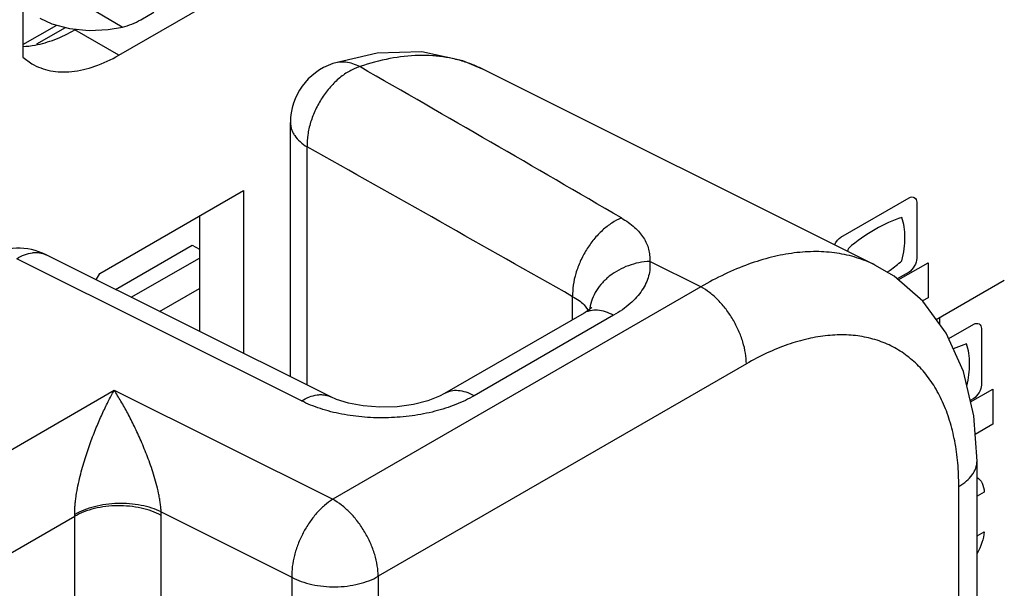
# Model space of a CAD drawing. Header units: inches. Extents: x 0 to 34, y 0 to 22.
# Tile 21 of 145: x 3.827 to 4.184, y 15.56 to 15.766. Entities that reach past the tile are written whole.
import ezdxf

# ---------------------------------------------------------------- set-up
doc = ezdxf.new("R2010")
doc.units = ezdxf.units.IN
doc.header["$LTSCALE"] = 1.87
doc.header["$MEASUREMENT"] = 0
doc.layers.get('0').update_dxf_attribs({"linetype": 'CONTINUOUS'})
doc.layers.add('02___PRT_ALL_AXES', color=7, linetype='CONTINUOUS')
doc.layers.add('ARTWORK', color=7, linetype='CONTINUOUS')

msp = doc.modelspace()

# ---------------------------------------------------------------- linework, layer by layer
at = {"color": 7, "linetype": 'CONTINUOUS'}
for p, q in [((3.8645666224, 15.76317229), (3.8395609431, 15.7778486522)), ((3.8712481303, 15.7658330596), (3.8760211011, 15.7685889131)), ((3.8285420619, 15.7567931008), (3.8408405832, 15.7638941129)), ((3.8336810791, 15.7570879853), (3.8440187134, 15.7630568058)), ((3.9948229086, 15.7479816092), (3.9947595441, 15.7480133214)), ((4.1369115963, 15.6770138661), (3.9947595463, 15.7480133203)), ((3.9253910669, 15.6365920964), (3.9253910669, 15.7286172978)), ((3.9314356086, 15.6335730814), (3.9314356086, 15.7197573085)), ((3.9399868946, 15.6293020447), (3.8369799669, 15.6807500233)), ((3.8621286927, 15.6681892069), (3.8898941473, 15.6842206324)), ((3.8898941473, 15.6842206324), (3.8924468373, 15.6827467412)), ((3.929378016, 15.6278530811), (3.8263710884, 15.6793010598)), ((3.8678157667, 15.6653487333), (3.8924468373, 15.6795704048)), ((4.0738801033, 15.6691333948), (4.0553950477, 15.6783643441)), ((3.8780515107, 15.6602363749), (3.8924468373, 15.668548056)), ((4.0738801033, 15.6691333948), (3.940681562, 15.5922262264)), ((4.0274914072, 15.6572590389), (4.027491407, 15.6655787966)), ((4.0316049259, 15.659634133), (3.9811924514, 15.6305266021)), ((4.0331228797, 15.6606101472), (4.0316064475, 15.6596350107)), ((4.0316156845, 15.6626665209), (4.0328847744, 15.6609105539)), ((4.0423002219, 15.6588288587), (3.9918877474, 15.6297213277)), ((4.0903459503, 15.6412676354), (3.9571467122, 15.5643600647)), ((3.7374953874, 15.5600171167), (3.8616491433, 15.6317019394)), ((3.8616491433, 15.6317019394), (3.940681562, 15.5922262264)), ((4.1737870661, 15.1190705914), (4.1737870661, 15.6060895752)), ((4.1671969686, 15.109884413), (4.1671969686, 15.5969033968)), ((3.7932776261, 15.5548525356), (3.8473843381, 15.5860926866)), ((3.8473843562, 15.5404047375), (3.8473843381, 15.5860926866)), ((3.8786205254, 15.5876549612), (3.9258918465, 15.5640450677)), ((3.8786392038, 15.5224217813), (3.8786392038, 15.5864076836)), ((3.9258918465, 15.5640450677), (3.9258918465, 15.4951386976)), ((3.9571467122, 15.5643600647), (3.9571467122, 15.4770925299))]:
    msp.add_line(p, q, dxfattribs=at)
for points in [[(3.834703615, 15.7663953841), (3.8391191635, 15.7643476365), (3.8454995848, 15.7626666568)], [(3.8454995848, 15.7626666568), (3.8525208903, 15.7619704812), (3.8594233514, 15.7622290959), (3.8646749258, 15.7631470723)], [(3.9948231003, 15.7479814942), (3.9877090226, 15.7509816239), (3.9729314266, 15.7541503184), (3.9567287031, 15.7537522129), (3.940686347, 15.7499325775)], [(4.1737870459, 15.6060891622), (4.1726314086, 15.6225028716), (4.1688659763, 15.6384813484), (4.1626586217, 15.652354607), (4.1542075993, 15.6639288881), (4.1438328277, 15.6729436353), (4.1368617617, 15.6770386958)], [(4.0342395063, 15.6614031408), (4.0343955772, 15.6616818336), (4.0342779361, 15.6615765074), (4.0331228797, 15.6606101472)], [(3.9811905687, 15.6305255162), (3.9792674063, 15.6295284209), (3.9751607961, 15.6279317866), (3.9699533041, 15.6265934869), (3.964001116, 15.6257545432), (3.957756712, 15.6255522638), (3.9517129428, 15.6260086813), (3.9463456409, 15.6270257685), (3.9420743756, 15.6283795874), (3.9399885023, 15.6293012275)]]:
    msp.add_lwpolyline(points, dxfattribs=at)
for centre, radius, start, end in [((3.8581224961, 15.7885658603), 0.02625, 284.3292316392, 300.0015984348), ((3.9478917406, 15.7286168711), 0.0225005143, 108.6748011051, 179.9989132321), ((-3.5724911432, 2.6362820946), 15.1173329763, 59.7416922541, 60.1561801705), ((3.9750643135, 15.7085746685), 0.0440829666, 63.4629573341, 69.0029937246), ((-5.0766039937, -0.3632877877), 18.433912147, 60.4042379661, 60.747012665), ((3.8269263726, 15.6606206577), 0.0225003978, 63.4594430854, 120.001059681), ((4.0274345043, 15.6581464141), 0.0061111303, 23.1719496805, 26.8921397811), ((4.0496198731, 15.6588554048), 0.0161303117, 170.6547191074, 171.2518743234), ((3.8271680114, 15.5860914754), 0.0202163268, 0.0034325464, 1.7711104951), ((3.8368299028, 15.5864053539), 0.0418093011, 0.0031926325, 1.712726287)]:
    msp.add_arc(centre, radius, start, end, dxfattribs=at)
for points, knots in [([(3.8646499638, 15.76314033), (3.8646466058, 15.7631394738), (3.8646367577, 15.7631413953), (3.8646195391, 15.7631471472), (3.8645951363, 15.7631578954), (3.8645768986, 15.7631669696), (3.8645666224, 15.76317229)], [0, 0, 0, 0, 0.1156110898, 0.3191931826, 0.6139520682, 1, 1, 1, 1]), ([(3.9908600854, 15.7497304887), (3.9893979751, 15.7502920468), (3.9863868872, 15.7512699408), (3.981697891, 15.7522788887), (3.9768245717, 15.7528368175), (3.9700021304, 15.7529796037), (3.9610659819, 15.751969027), (3.9540210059, 15.750050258), (3.9504603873, 15.7488316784)], [0, 0, 0, 0, 0.1140078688, 0.2299604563, 0.3485780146, 0.4704960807, 0.7260617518, 1, 1, 1, 1]), ([(3.9504603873, 15.7488316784), (3.94985125, 15.7486375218), (3.9486134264, 15.7481699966), (3.9467839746, 15.7472703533), (3.9449616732, 15.7461412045), (3.943186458, 15.7447878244), (3.9414741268, 15.7432368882), (3.9392745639, 15.7409112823), (3.9372977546, 15.7383044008), (3.9355888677, 15.7354849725), (3.9344504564, 15.7332748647), (3.9334782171, 15.7310071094), (3.932683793, 15.7287097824), (3.9320698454, 15.7264127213), (3.9315044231, 15.7234480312), (3.9313545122, 15.721209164), (3.9314356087, 15.7197573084)], [0, 0, 0, 0, 0.0520144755, 0.1074447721, 0.16562147, 0.2261374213, 0.2888085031, 0.3533718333, 0.4863758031, 0.5539149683, 0.6214457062, 0.68846098, 0.7544833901, 0.8190496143, 0.8816964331, 1, 1, 1, 1]), ([(3.9504603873, 15.7488316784), (3.9496741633, 15.7492617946), (3.9480442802, 15.7499530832), (3.9455128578, 15.7504950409), (3.9430268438, 15.750526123), (3.9414385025, 15.7501868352), (3.9406889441, 15.7499334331)], [0, 0, 0, 0, 0.2663320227, 0.5222157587, 0.7648580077, 1, 1, 1, 1]), ([(3.925391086, 15.7286172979), (3.9253911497, 15.7282102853), (3.925458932, 15.7273878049), (3.9257597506, 15.726171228), (3.9262570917, 15.7249783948), (3.9271984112, 15.7233947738), (3.9288744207, 15.7215325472), (3.9305246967, 15.7203213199), (3.9314356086, 15.7197573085)], [0, 0, 0, 0, 0.1091368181, 0.2201455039, 0.3347388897, 0.4543923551, 0.7127171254, 1, 1, 1, 1]), ([(4.0451212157, 15.6940662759), (4.0439148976, 15.69357263), (4.04150494, 15.6922642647), (4.038173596, 15.6896321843), (4.0350930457, 15.6863487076), (4.0323933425, 15.6825572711), (4.0301900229, 15.6784174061), (4.0285748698, 15.6741056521), (4.0276202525, 15.669807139), (4.0274429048, 15.6669497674), (4.0274908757, 15.6655788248)], [0, 0, 0, 0, 0.1109064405, 0.2316533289, 0.3598943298, 0.4927066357, 0.6265621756, 0.7578281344, 0.8832762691, 1, 1, 1, 1]), ([(4.0451212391, 15.694066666), (4.0459932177, 15.6935581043), (4.0476355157, 15.6925046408), (4.049847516, 15.6907507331), (4.0517011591, 15.6888905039), (4.0531866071, 15.6869353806), (4.0542991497, 15.6848923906), (4.0550409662, 15.6827709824), (4.0554184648, 15.6805822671), (4.0554379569, 15.6791037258), (4.0553954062, 15.678364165)], [0, 0, 0, 0, 0.1527942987, 0.2948343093, 0.4264950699, 0.5492557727, 0.6652398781, 0.7771650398, 0.8878716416, 1, 1, 1, 1]), ([(3.8263710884, 15.6793010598), (3.8272812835, 15.679863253), (3.8290993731, 15.6807972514), (3.8315102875, 15.6814643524), (3.8333445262, 15.6815990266), (3.8346314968, 15.6815115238), (3.8358519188, 15.6812376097), (3.8366164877, 15.6809313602), (3.8369799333, 15.6807499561)], [0, 0, 0, 0, 0.2873464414, 0.5457084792, 0.6653520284, 0.7799214, 0.890896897, 1, 1, 1, 1]), ([(4.1368616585, 15.6770387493), (4.1347322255, 15.6780989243), (4.1302420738, 15.6798931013), (4.1230625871, 15.6815095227), (4.1154642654, 15.6820604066), (4.1075195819, 15.6815464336), (4.0992976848, 15.6799786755), (4.0908686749, 15.6773751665), (4.0823043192, 15.6737618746), (4.0766911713, 15.6707752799), (4.0738801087, 15.6691333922)], [0, 0, 0, 0, 0.1079694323, 0.218352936, 0.332774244, 0.4525600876, 0.5786939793, 0.7118142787, 0.8522385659, 1, 1, 1, 1]), ([(4.0553951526, 15.678366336), (4.0540792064, 15.6782941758), (4.051459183, 15.6779558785), (4.0476690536, 15.6768937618), (4.0441305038, 15.6752995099), (4.0414628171, 15.6735570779), (4.0395616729, 15.671947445), (4.0378556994, 15.6702382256), (4.0360546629, 15.6678880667), (4.0344889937, 15.6647859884), (4.033885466, 15.6625795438), (4.0337036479, 15.6614747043)], [0, 0, 0, 0, 0.1335881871, 0.2666684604, 0.3975974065, 0.525489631, 0.588148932, 0.6498294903, 0.7700327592, 0.886504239, 1, 1, 1, 1]), ([(4.0553950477, 15.6783643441), (4.0554924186, 15.6774859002), (4.0555196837, 15.6756926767), (4.055044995, 15.6730092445), (4.0540629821, 15.6703658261), (4.0525910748, 15.6677949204), (4.0506504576, 15.6653224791), (4.0482636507, 15.6629739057), (4.0454587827, 15.6607738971), (4.0433911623, 15.659458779), (4.0423002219, 15.6588288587)], [0, 0, 0, 0, 0.1066157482, 0.2147996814, 0.3269226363, 0.4450722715, 0.5707460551, 0.7049022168, 0.8480371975, 1, 1, 1, 1]), ([(4.0903459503, 15.6412676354), (4.0903459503, 15.6425539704), (4.0901042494, 15.6452333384), (4.0891463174, 15.6492721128), (4.0876120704, 15.6533571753), (4.085563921, 15.657328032), (4.0830800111, 15.6610297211), (4.0802580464, 15.664319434), (4.0772077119, 15.6670661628), (4.0749962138, 15.6685347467), (4.0738808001, 15.6691337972)], [0, 0, 0, 0, 0.1145621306, 0.2384057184, 0.3686814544, 0.5022221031, 0.6354519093, 0.7648214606, 0.8872400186, 1, 1, 1, 1]), ([(4.027491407, 15.6655788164), (4.0282944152, 15.6651640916), (4.0297561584, 15.6643104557), (4.0310736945, 15.6632340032), (4.0316156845, 15.6626665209)], [0, 0, 0, 0, 0.5352554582, 1, 1, 1, 1]), ([(4.0423002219, 15.6588288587), (4.0413569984, 15.6593354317), (4.0394814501, 15.6601577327), (4.0366169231, 15.660770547), (4.0343364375, 15.6606622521), (4.0327049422, 15.6601907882), (4.0319593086, 15.6598376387), (4.0316069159, 15.6596341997)], [0, 0, 0, 0, 0.2872946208, 0.5459528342, 0.7797725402, 0.890813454, 1, 1, 1, 1]), ([(4.1671969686, 15.5969033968), (4.1671969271, 15.5997345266), (4.1669692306, 15.6052538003), (4.1658834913, 15.6132459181), (4.1643510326, 15.6195150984), (4.1627541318, 15.6241909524), (4.1609705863, 15.6285138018), (4.1583199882, 15.6335000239), (4.1544281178, 15.6387880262), (4.1499004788, 15.6432445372), (4.1447820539, 15.6468167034), (4.1391289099, 15.6494626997), (4.1330053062, 15.6511548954), (4.1264795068, 15.6518807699), (4.120835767, 15.6516826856), (4.1162000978, 15.6510655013), (4.1113520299, 15.6501101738), (4.1051562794, 15.6483023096), (4.0976917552, 15.6452460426), (4.0927978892, 15.6426833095), (4.0903459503, 15.6412676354)], [0, 0, 0, 0, 0.0742992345, 0.1447425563, 0.2113508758, 0.2432814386, 0.2743372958, 0.3340114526, 0.3909740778, 0.4459909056, 0.4999888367, 0.5539872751, 0.6090055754, 0.6659705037, 0.7256476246, 0.7567051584, 0.7886375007, 0.8552495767, 0.9256968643, 1, 1, 1, 1]), ([(3.8473746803, 15.5867162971), (3.8473584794, 15.5872447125), (3.8473648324, 15.5883445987), (3.8474622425, 15.590035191), (3.847641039, 15.5917954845), (3.8479680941, 15.5941772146), (3.8485045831, 15.5971140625), (3.8492876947, 15.6005373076), (3.8501604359, 15.603818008), (3.8513793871, 15.6079184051), (3.8530020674, 15.612712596), (3.8550787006, 15.6180822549), (3.8572098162, 15.6230061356), (3.8593751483, 15.6275133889), (3.8608854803, 15.6303520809), (3.8616472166, 15.6317008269)], [0, 0, 0, 0, 0.0333185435, 0.0692688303, 0.1066906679, 0.1447994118, 0.2207606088, 0.2947510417, 0.3660690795, 0.4346773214, 0.5643240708, 0.6849296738, 0.797428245, 0.9023765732, 1, 1, 1, 1]), ([(3.8786205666, 15.5876549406), (3.8786053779, 15.5881833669), (3.8785341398, 15.589280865), (3.8783368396, 15.5909627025), (3.8780530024, 15.5927092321), (3.8775829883, 15.5950672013), (3.8768690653, 15.5979664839), (3.8755739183, 15.6023814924), (3.8737733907, 15.6075319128), (3.8714359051, 15.6132685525), (3.8690359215, 15.6185042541), (3.86660796, 15.6232914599), (3.8641704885, 15.6276606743), (3.8624885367, 15.6304033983), (3.8616452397, 15.6317038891)], [0, 0, 0, 0, 0.0333072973, 0.0692423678, 0.1066558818, 0.1447595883, 0.2207053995, 0.294685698, 0.4345903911, 0.5642382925, 0.6848536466, 0.7973698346, 0.9023436, 1, 1, 1, 1]), ([(3.9918877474, 15.6297213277), (3.9909443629, 15.6302279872), (3.9890684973, 15.6310503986), (3.9862034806, 15.6316631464), (3.9839226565, 15.6315545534), (3.9822910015, 15.6310827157), (3.9815453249, 15.6307293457), (3.9811929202, 15.6305257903)], [0, 0, 0, 0, 0.2872988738, 0.5459556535, 0.7797717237, 0.8908120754, 1, 1, 1, 1]), ([(3.929378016, 15.6278530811), (3.9302882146, 15.6284152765), (3.9321063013, 15.6293492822), (3.9345172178, 15.6300163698), (3.9363514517, 15.6301510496), (3.9376384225, 15.6300635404), (3.9388588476, 15.6297896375), (3.9396234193, 15.62948339), (3.9399868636, 15.6293019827)], [0, 0, 0, 0, 0.2873475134, 0.5457082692, 0.6653517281, 0.7799211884, 0.8908968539, 1, 1, 1, 1]), ([(3.9918877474, 15.6297213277), (3.9908452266, 15.6291194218), (3.9886609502, 15.6279751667), (3.9839631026, 15.6259333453), (3.977550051, 15.6238929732), (3.9693674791, 15.6223089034), (3.9608511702, 15.6216031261), (3.952307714, 15.62180049), (3.9440443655, 15.6228939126), (3.9375194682, 15.6245473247), (3.9327058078, 15.6263038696), (3.9304555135, 15.6273149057), (3.929378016, 15.6278530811)], [0, 0, 0, 0, 0.0558248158, 0.1142148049, 0.2373835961, 0.3669945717, 0.4999519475, 0.6329119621, 0.7625342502, 0.8857316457, 0.9441464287, 1, 1, 1, 1]), ([(4.1671969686, 15.5969033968), (4.1677037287, 15.5971959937), (4.1686690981, 15.5978085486), (4.1703801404, 15.5991322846), (4.1718067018, 15.6006328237), (4.1728378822, 15.6022834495), (4.1733826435, 15.6035287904), (4.1737124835, 15.6048014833), (4.1737869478, 15.6056631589), (4.173787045, 15.6060891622)], [0, 0, 0, 0, 0.148451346, 0.2895096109, 0.5484719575, 0.6678614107, 0.7818265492, 0.89192672, 1, 1, 1, 1]), ([(3.940681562, 15.5922262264), (3.9396284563, 15.5915757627), (3.9375555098, 15.5900172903), (3.9347302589, 15.5871717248), (3.9321499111, 15.5838141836), (3.9299105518, 15.5800728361), (3.928096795, 15.5760862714), (3.926774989, 15.5720038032), (3.9259968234, 15.5679796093), (3.9258526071, 15.5653214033), (3.9258918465, 15.5640450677)], [0, 0, 0, 0, 0.1123249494, 0.2341458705, 0.3628944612, 0.4956363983, 0.6289856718, 0.7595087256, 0.8841228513, 1, 1, 1, 1]), ([(3.9571467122, 15.5643600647), (3.9571467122, 15.5656463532), (3.956905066, 15.5683256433), (3.955947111, 15.5723643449), (3.9544129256, 15.5764494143), (3.9523647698, 15.5804203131), (3.949880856, 15.5841220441), (3.9470588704, 15.5874118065), (3.9440085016, 15.590158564), (3.9417969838, 15.5916271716), (3.940681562, 15.5922262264)], [0, 0, 0, 0, 0.1145579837, 0.2383983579, 0.3686755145, 0.5022168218, 0.6354479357, 0.7648188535, 0.8872391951, 1, 1, 1, 1]), ([(3.8786207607, 15.5876554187), (3.8775204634, 15.5882064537), (3.8751339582, 15.5891624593), (3.8712902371, 15.5901408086), (3.8671574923, 15.5906879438), (3.8628872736, 15.5907849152), (3.8586309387, 15.5904315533), (3.8545395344, 15.589637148), (3.8507631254, 15.588429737), (3.8484396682, 15.5873321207), (3.8473752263, 15.586716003)], [0, 0, 0, 0, 0.1141646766, 0.2374987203, 0.3671206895, 0.5000774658, 0.6330233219, 0.7626134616, 0.8858977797, 1, 1, 1, 1]), ([(3.8786392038, 15.5864076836), (3.8775415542, 15.5869986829), (3.8751596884, 15.5880357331), (3.8713130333, 15.5891294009), (3.8671772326, 15.589782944), (3.8629039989, 15.5899735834), (3.8586447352, 15.5896979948), (3.8545503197, 15.5889624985), (3.8507708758, 15.5877927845), (3.8484475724, 15.5867065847), (3.8473843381, 15.5860926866)], [0, 0, 0, 0, 0.1154081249, 0.2394616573, 0.3693294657, 0.5021419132, 0.6346587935, 0.7636599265, 0.8863419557, 1, 1, 1, 1]), ([(3.9258918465, 15.5640450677), (3.9269899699, 15.5634538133), (3.9293714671, 15.5624160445), (3.9332184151, 15.5613235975), (3.9373536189, 15.5606702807), (3.9416270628, 15.5604780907), (3.9458865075, 15.5607552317), (3.9499803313, 15.5614904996), (3.9537601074, 15.5626589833), (3.9560830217, 15.5637459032), (3.9571467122, 15.5643600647)], [0, 0, 0, 0, 0.1154574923, 0.2394539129, 0.3693174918, 0.5021422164, 0.6346704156, 0.7636673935, 0.8862936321, 1, 1, 1, 1])]:
    msp.add_open_spline(points, degree=3, knots=knots, dxfattribs=at)
at = {"layer": '02___PRT_ALL_AXES', "color": 3, "linetype": 'CONTINUOUS'}
for p, q in [((3.8633171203, 15.7529973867), (4.0212786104, 15.8442023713)), ((3.8285420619, 15.8165048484), (3.8285420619, 15.7522078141)), ((3.8285420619, 15.7522078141), (3.8318174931, 15.7498795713)), ((3.8563843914, 15.6739813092), (3.9083567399, 15.7039894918)), ((3.9083567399, 15.7039894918), (3.9083567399, 15.6451000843)), ((3.8550744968, 15.6717125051), (3.8563843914, 15.6739813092))]:
    msp.add_line(p, q, dxfattribs=at)
at = {"layer": '02___PRT_ALL_AXES', "color": 7, "linetype": 'CONTINUOUS'}
for p, q in [((3.8474072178, 15.7621835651), (3.847841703, 15.7624344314)), ((3.8633171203, 15.7529973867), (3.8474072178, 15.7621835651)), ((3.8924468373, 15.6948033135), (3.8924468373, 15.6530464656))]:
    msp.add_line(p, q, dxfattribs=at)
msp.add_open_spline([(3.8285217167, 15.7561303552), (3.8300365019, 15.7561863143), (3.8339996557, 15.7566481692), (3.840429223, 15.7585569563), (3.8450744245, 15.7608366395), (3.8474072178, 15.7621835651)], degree=3, knots=[0, 0, 0, 0, 0.2273403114, 0.5959995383, 1, 1, 1, 1], dxfattribs=at)
at = {"layer": '02___PRT_ALL_AXES', "color": 3, "linetype": 'CONTINUOUS'}
msp.add_open_spline([(3.8318160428, 15.7498770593), (3.8328495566, 15.7492803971), (3.8350430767, 15.7482519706), (3.8385926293, 15.7472713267), (3.8423752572, 15.746849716), (3.8478210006, 15.7470398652), (3.8550567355, 15.7487833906), (3.860552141, 15.7514009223), (3.8633171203, 15.7529973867)], degree=3, knots=[0, 0, 0, 0, 0.1081532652, 0.2183133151, 0.3323167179, 0.4517266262, 0.710646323, 1, 1, 1, 1], dxfattribs=at)
at = {"layer": 'ARTWORK', "color": 40, "linetype": 'CONTINUOUS'}
for p, q in [((4.1245157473, 15.6871317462), (4.149209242, 15.7013894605)), ((4.1520148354, 15.6997707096), (4.1520148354, 15.6793555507)), ((4.145319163, 15.6716521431), (4.1561145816, 15.6778852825)), ((4.1561145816, 15.6778852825), (4.1561145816, 15.6651781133)), ((4.149209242, 15.6744961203), (4.1449057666, 15.6720113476)), ((4.1590288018, 15.6573259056), (4.183664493, 15.6715502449)), ((4.1561145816, 15.6651781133), (4.1541051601, 15.6640178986)), ((4.1602651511, 15.6580397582), (4.1602651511, 15.6556326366)), ((4.1635360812, 15.6503935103), (4.1726225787, 15.65563994)), ((4.1754141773, 15.654029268), (4.1754141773, 15.6335970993)), ((4.1699613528, 15.6484552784), (4.1651956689, 15.6466846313)), ((4.1714627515, 15.627462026), (4.1795139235, 15.6321106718)), ((4.1795139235, 15.6321106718), (4.1795139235, 15.6194366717)), ((4.1726225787, 15.6287797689), (4.1713283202, 15.6280324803)), ((4.1795139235, 15.6194366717), (4.1731077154, 15.6157378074)), ((4.1764063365, 15.5948262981), (4.1737870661, 15.5933139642)), ((4.1737870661, 15.5789619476), (4.1763488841, 15.5804411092))]:
    msp.add_line(p, q, dxfattribs=at)
for centre, radius, start, end in [((4.1637678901, 15.6736278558), 0.0377135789, 165.5390099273, 167.2209994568), ((4.1006296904, 15.7321780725), 0.0706431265, 306.1847940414, 310.595393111), ((4.1037221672, 15.7280270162), 0.0654669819, 305.0396228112, 306.1451984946)]:
    msp.add_arc(centre, radius, start, end, dxfattribs=at)
for points in [[(4.149209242, 15.7013894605), (4.1505316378, 15.7021529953), (4.1520148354, 15.7012976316), (4.1520148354, 15.6997707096)], [(4.1465693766, 15.6942179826), (4.1434141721, 15.6932549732), (4.1401509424, 15.6918073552), (4.1369092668, 15.6899356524)], [(4.1477206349, 15.6869918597), (4.1477206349, 15.6896592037), (4.1473259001, 15.692134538), (4.1465693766, 15.6942179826)], [(4.1369092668, 15.6899356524), (4.1336670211, 15.6880636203), (4.1304004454, 15.6857457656), (4.127249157, 15.6830457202)], [(4.1222706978, 15.6843263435), (4.1228229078, 15.6855028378), (4.1236999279, 15.6866607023), (4.1245157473, 15.6871317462)], [(4.1465981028, 15.6785370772), (4.1473379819, 15.6814599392), (4.1477206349, 15.6843540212), (4.1477206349, 15.6869918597)], [(4.1520148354, 15.6793555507), (4.1520148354, 15.6778284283), (4.1505318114, 15.6752597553), (4.149209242, 15.6744961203)], [(4.1726225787, 15.65563994), (4.1739383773, 15.6563996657), (4.1754141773, 15.6555485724), (4.1754141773, 15.654029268)], [(4.1711126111, 15.6412461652), (4.1711126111, 15.6439125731), (4.1707251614, 15.6463910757), (4.1699760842, 15.6484807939)], [(4.170103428, 15.6332311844), (4.1707739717, 15.6360049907), (4.1711126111, 15.6387402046), (4.1711126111, 15.6412461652)], [(4.1754141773, 15.6335970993), (4.1754141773, 15.6320817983), (4.1739349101, 15.6295374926), (4.1726225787, 15.6287797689)], [(4.1737875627, 15.6000888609), (4.1754096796, 15.5993913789), (4.1762718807, 15.597207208), (4.1764063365, 15.5948262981)], [(4.1763488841, 15.5804411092), (4.1761792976, 15.578030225), (4.1752986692, 15.5750953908), (4.1737875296, 15.5726340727)]]:
    msp.add_open_spline(points, degree=3, dxfattribs=at)

doc.saveas('drawing.dxf')
